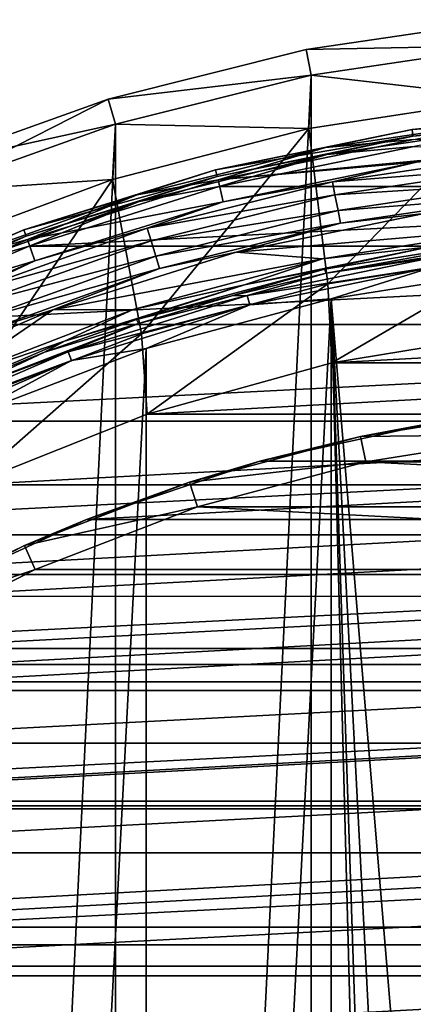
# Model space of a CAD drawing. Header units: millimetres. Extents: x -40 to 40, y -40 to 40.
# Tile 189 of 192: x -13.3 to -5.7, y 20.9 to 39.8. Entities that reach past the tile are written whole.
import ezdxf

# ---------------------------------------------------------------- set-up
doc = ezdxf.new("R2010")
doc.units = ezdxf.units.MM
doc.header["$LTSCALE"] = 8.749007
for name, color, linetype in [('1', 7, 'CONTINUOUS'), ('10', 7, 'CONTINUOUS'), ('104', 7, 'CONTINUOUS'), ('107', 7, 'CONTINUOUS'), ('108', 7, 'CONTINUOUS'), ('109', 7, 'CONTINUOUS'), ('11', 7, 'CONTINUOUS'), ('13', 7, 'CONTINUOUS'), ('14', 7, 'CONTINUOUS'), ('15', 7, 'CONTINUOUS'), ('16', 7, 'CONTINUOUS'), ('2', 7, 'CONTINUOUS'), ('38', 7, 'CONTINUOUS'), ('40', 7, 'CONTINUOUS'), ('41', 7, 'CONTINUOUS'), ('43', 7, 'CONTINUOUS'), ('44', 7, 'CONTINUOUS'), ('45', 7, 'CONTINUOUS'), ('48', 7, 'CONTINUOUS'), ('5', 7, 'CONTINUOUS'), ('6', 7, 'CONTINUOUS'), ('60', 7, 'CONTINUOUS'), ('64', 7, 'CONTINUOUS'), ('65', 7, 'CONTINUOUS'), ('66', 7, 'CONTINUOUS'), ('7', 7, 'CONTINUOUS')]:
    doc.layers.add(name, color=color, linetype=linetype)

msp = doc.modelspace()

# ---------------------------------------------------------------- linework, layer by layer
at = {"layer": '1', "linetype": 'CONTINUOUS'}
for points in [[(-3.873, 39.31), (-7.707, 38.741), (-7.706, -38.741), (-3.873, 39.31)], [(-3.872, -39.31), (-3.873, 39.31), (-7.706, -38.741), (-3.872, -39.31)], [(-7.707, 38.741), (-11.467, 37.799), (-11.467, -37.799), (-7.707, 38.741)], [(-7.706, -38.741), (-7.707, 38.741), (-11.467, -37.799), (-7.706, -38.741)], [(-11.467, 37.799), (-15.117, 36.493), (-15.116, -36.493), (-11.467, 37.799)], [(-11.467, -37.799), (-11.467, 37.799), (-15.116, -36.493), (-11.467, -37.799)]]:
    msp.add_3dface(points, dxfattribs=at)
at = {"layer": '10', "linetype": 'CONTINUOUS'}
for points in [[(-7.751, 37.712, -15), (-3.896, 38.302, -15), (-7.75, 37.712, -4), (-7.751, 37.712, -15)], [(-7.75, 37.712, -4), (-3.896, 38.302, -15), (-3.895, 38.302, -4), (-7.75, 37.712, -4)], [(-11.527, 36.734, -4), (-7.751, 37.712, -15), (-7.75, 37.712, -4), (-11.527, 36.734, -4)], [(-11.527, 36.734, -15), (-7.751, 37.712, -15), (-11.527, 36.734, -4), (-11.527, 36.734, -15)], [(-15.184, 35.379, -15), (-11.527, 36.734, -15), (-15.183, 35.38, -4), (-15.184, 35.379, -15)], [(-15.183, 35.38, -4), (-11.527, 36.734, -15), (-11.527, 36.734, -4), (-15.183, 35.38, -4)]]:
    msp.add_3dface(points, dxfattribs=at)
at = {"layer": '104', "linetype": 'CONTINUOUS'}
for points in [[(-3.346, 31.825, -730), (-6.654, 31.3, -730), (6.653, 31.301, -730), (-3.346, 31.825, -730)], [(-6.654, 31.3, -730), (-9.89, 30.433, -730), (9.889, 30.434, -730), (-6.654, 31.3, -730)], [(6.653, 31.301, -730), (-6.654, 31.3, -730), (9.889, 30.434, -730), (6.653, 31.301, -730)], [(-9.89, 30.433, -730), (-13.016, 29.233, -730), (13.016, 29.233, -730), (-9.89, 30.433, -730)], [(9.889, 30.434, -730), (-9.89, 30.433, -730), (13.016, 29.233, -730), (9.889, 30.434, -730)], [(13.016, 29.233, -730), (-16, 27.713, -730), (16, 27.713, -730), (13.016, 29.233, -730)], [(-13.016, 29.233, -730), (-16, 27.713, -730), (13.016, 29.233, -730), (-13.016, 29.233, -730)], [(-16, 27.713, -730), (-18.809, 25.889, -730), (16, 27.713, -730), (-16, 27.713, -730)], [(16, 27.713, -730), (-18.809, 25.889, -730), (18.81, 25.888, -730), (16, 27.713, -730)], [(-18.809, 25.889, -730), (-21.411, 23.781, -730), (18.81, 25.888, -730), (-18.809, 25.889, -730)], [(18.81, 25.888, -730), (-21.411, 23.781, -730), (21.413, 23.78, -730), (18.81, 25.888, -730)], [(-21.411, 23.781, -730), (-23.78, 21.413, -730), (21.413, 23.78, -730), (-21.411, 23.781, -730)], [(21.413, 23.78, -730), (-23.78, 21.413, -730), (23.781, 21.411, -730), (21.413, 23.78, -730)], [(-23.78, 21.413, -730), (-25.888, 18.81, -730), (23.781, 21.411, -730), (-23.78, 21.413, -730)], [(23.781, 21.411, -730), (-25.888, 18.81, -730), (25.889, 18.809, -730), (23.781, 21.411, -730)]]:
    msp.add_3dface(points, dxfattribs=at)
at = {"layer": '107', "linetype": 'CONTINUOUS'}
for points in [[(-6.757, 31.79, -730.5), (-3.397, 32.322, -730.5), (-5.258, 32.072, -733), (-6.757, 31.79, -730.5)], [(-8.694, 31.316, -733), (-6.757, 31.79, -730.5), (-5.258, 32.072, -733), (-8.694, 31.316, -733)], [(-10.043, 30.909, -730.5), (-6.757, 31.79, -730.5), (-8.694, 31.316, -733), (-10.043, 30.909, -730.5)], [(-12.028, 30.192, -733), (-10.043, 30.909, -730.5), (-8.694, 31.316, -733), (-12.028, 30.192, -733)], [(-13.219, 29.69, -730.5), (-10.043, 30.909, -730.5), (-12.028, 30.192, -733), (-13.219, 29.69, -730.5)], [(-15.222, 28.715, -733), (-13.219, 29.69, -730.5), (-12.028, 30.192, -733), (-15.222, 28.715, -733)], [(-16.25, 28.146, -730.5), (-13.219, 29.69, -730.5), (-15.222, 28.715, -733), (-16.25, 28.146, -730.5)]]:
    msp.add_3dface(points, dxfattribs=at)
at = {"layer": '108', "linetype": 'CONTINUOUS'}
for points in [[(-3.346, 31.825, -730), (-3.397, 32.322, -730.5), (-6.757, 31.79, -730.5), (-3.346, 31.825, -730)], [(-6.654, 31.3, -730), (-3.346, 31.825, -730), (-6.757, 31.79, -730.5), (-6.654, 31.3, -730)], [(-6.654, 31.3, -730), (-6.757, 31.79, -730.5), (-10.043, 30.909, -730.5), (-6.654, 31.3, -730)], [(-9.89, 30.433, -730), (-6.654, 31.3, -730), (-10.043, 30.909, -730.5), (-9.89, 30.433, -730)], [(-9.89, 30.433, -730), (-10.043, 30.909, -730.5), (-13.219, 29.69, -730.5), (-9.89, 30.433, -730)], [(-13.016, 29.233, -730), (-9.89, 30.433, -730), (-13.219, 29.69, -730.5), (-13.016, 29.233, -730)], [(-13.016, 29.233, -730), (-13.219, 29.69, -730.5), (-16.25, 28.146, -730.5), (-13.016, 29.233, -730)], [(-16, 27.713, -730), (-13.016, 29.233, -730), (-16.25, 28.146, -730.5), (-16, 27.713, -730)]]:
    msp.add_3dface(points, dxfattribs=at)
at = {"layer": '109', "linetype": 'CONTINUOUS'}
for points in [[(-8.694, 31.316, -733), (-5.258, 32.072, -733), (8.694, 31.316, -733), (-8.694, 31.316, -733)], [(-12.028, 30.192, -733), (8.694, 31.316, -733), (12.029, 30.192, -733), (-12.028, 30.192, -733)], [(-12.028, 30.192, -733), (-8.694, 31.316, -733), (8.694, 31.316, -733), (-12.028, 30.192, -733)], [(-15.222, 28.715, -733), (12.029, 30.192, -733), (15.223, 28.714, -733), (-15.222, 28.715, -733)], [(-15.222, 28.715, -733), (-12.028, 30.192, -733), (12.029, 30.192, -733), (-15.222, 28.715, -733)], [(-18.237, 26.901, -733), (-15.222, 28.715, -733), (15.223, 28.714, -733), (-18.237, 26.901, -733)], [(-18.237, 26.901, -733), (15.223, 28.714, -733), (18.238, 26.9, -733), (-18.237, 26.901, -733)], [(-21.039, 24.771, -733), (-18.237, 26.901, -733), (18.238, 26.9, -733), (-21.039, 24.771, -733)], [(-21.039, 24.771, -733), (18.238, 26.9, -733), (21.039, 24.771, -733), (-21.039, 24.771, -733)], [(-23.594, 22.351, -733), (21.039, 24.771, -733), (23.595, 22.35, -733), (-23.594, 22.351, -733)], [(-23.594, 22.351, -733), (-21.039, 24.771, -733), (21.039, 24.771, -733), (-23.594, 22.351, -733)], [(-25.872, 19.669, -733), (-23.594, 22.351, -733), (23.595, 22.35, -733), (-25.872, 19.669, -733)], [(-25.872, 19.669, -733), (23.595, 22.35, -733), (25.873, 19.668, -733), (-25.872, 19.669, -733)]]:
    msp.add_3dface(points, dxfattribs=at)
at = {"layer": '11', "linetype": 'CONTINUOUS'}
for points in [[(-7.75, 37.712, -4), (-3.895, 38.302, -4), (-7.382, 34.724, -4), (-7.75, 37.712, -4)], [(-7.382, 34.724, -4), (-3.895, 38.302, -4), (-3.712, 35.305, -4), (-7.382, 34.724, -4)], [(-11.527, 36.734, -4), (-7.75, 37.712, -4), (-10.972, 33.762, -4), (-11.527, 36.734, -4)], [(-10.972, 33.762, -4), (-7.75, 37.712, -4), (-7.382, 34.724, -4), (-10.972, 33.762, -4)], [(-15.183, 35.38, -4), (-11.527, 36.734, -4), (-14.44, 32.43, -4), (-15.183, 35.38, -4)], [(-14.44, 32.43, -4), (-11.527, 36.734, -4), (-10.972, 33.762, -4), (-14.44, 32.43, -4)]]:
    msp.add_3dface(points, dxfattribs=at)
at = {"layer": '13', "linetype": 'CONTINUOUS'}
for points in [[(-7.382, 34.724, -4), (-3.712, 35.305, -4), (-7.381, 34.724, -6.5), (-7.382, 34.724, -4)], [(-7.381, 34.724, -6.5), (-3.712, 35.305, -4), (-3.711, 35.305, -6.5), (-7.381, 34.724, -6.5)], [(-10.972, 33.762, -4), (-7.382, 34.724, -4), (-10.971, 33.762, -6.5), (-10.972, 33.762, -4)], [(-10.971, 33.762, -6.5), (-7.382, 34.724, -4), (-7.381, 34.724, -6.5), (-10.971, 33.762, -6.5)], [(-14.44, 32.43, -6.5), (-10.972, 33.762, -4), (-10.971, 33.762, -6.5), (-14.44, 32.43, -6.5)], [(-14.44, 32.43, -4), (-10.972, 33.762, -4), (-14.44, 32.43, -6.5), (-14.44, 32.43, -4)]]:
    msp.add_3dface(points, dxfattribs=at)
at = {"layer": '14', "linetype": 'CONTINUOUS'}
for points in [[(-7.381, 34.724, -6.5), (-3.711, 35.305, -6.5), (-7.31, 33.205, -6.5), (-7.381, 34.724, -6.5)], [(-7.31, 33.205, -6.5), (-3.711, 35.305, -6.5), (-3.677, 33.801, -6.5), (-7.31, 33.205, -6.5)], [(-10.971, 33.762, -6.5), (-7.381, 34.724, -6.5), (-10.857, 32.22, -6.5), (-10.971, 33.762, -6.5)], [(-10.857, 32.22, -6.5), (-7.381, 34.724, -6.5), (-7.31, 33.205, -6.5), (-10.857, 32.22, -6.5)], [(-14.44, 32.43, -6.5), (-10.971, 33.762, -6.5), (-14.277, 30.857, -6.5), (-14.44, 32.43, -6.5)], [(-14.277, 30.857, -6.5), (-10.971, 33.762, -6.5), (-10.857, 32.22, -6.5), (-14.277, 30.857, -6.5)]]:
    msp.add_3dface(points, dxfattribs=at)
at = {"layer": '15', "linetype": 'CONTINUOUS'}
for points in [[(-7.31, 33.205, -6.5), (-3.677, 33.801, -6.5), (-7.309, 33.205, -3.5), (-7.31, 33.205, -6.5)], [(-7.309, 33.205, -3.5), (-3.677, 33.801, -6.5), (-3.676, 33.801, -3.5), (-7.309, 33.205, -3.5)], [(-10.857, 32.22, -3.5), (-7.31, 33.205, -6.5), (-7.309, 33.205, -3.5), (-10.857, 32.22, -3.5)], [(-10.857, 32.22, -6.5), (-7.31, 33.205, -6.5), (-10.857, 32.22, -3.5), (-10.857, 32.22, -6.5)], [(-14.277, 30.857, -3.5), (-10.857, 32.22, -6.5), (-10.857, 32.22, -3.5), (-14.277, 30.857, -3.5)], [(-14.277, 30.857, -6.5), (-10.857, 32.22, -6.5), (-14.277, 30.857, -3.5), (-14.277, 30.857, -6.5)]]:
    msp.add_3dface(points, dxfattribs=at)
at = {"layer": '16', "linetype": 'CONTINUOUS'}
for points in [[(7.31, 33.205, -3.5), (-7.309, 33.205, -3.5), (3.677, 33.801, -3.5), (7.31, 33.205, -3.5)], [(-7.309, 33.205, -3.5), (-3.676, 33.801, -3.5), (3.677, 33.801, -3.5), (-7.309, 33.205, -3.5)], [(10.857, 32.22, -3.5), (-10.857, 32.22, -3.5), (7.31, 33.205, -3.5), (10.857, 32.22, -3.5)], [(-10.857, 32.22, -3.5), (-7.309, 33.205, -3.5), (7.31, 33.205, -3.5), (-10.857, 32.22, -3.5)], [(14.277, 30.857, -3.5), (-14.277, 30.857, -3.5), (10.857, 32.22, -3.5), (14.277, 30.857, -3.5)], [(-14.277, 30.857, -3.5), (-10.857, 32.22, -3.5), (10.857, 32.22, -3.5), (-14.277, 30.857, -3.5)], [(17.53, 29.132, -3.5), (-17.529, 29.133, -3.5), (14.277, 30.857, -3.5), (17.53, 29.132, -3.5)], [(-17.529, 29.133, -3.5), (-14.277, 30.857, -3.5), (14.277, 30.857, -3.5), (-17.529, 29.133, -3.5)], [(-20.576, 27.067, -3.5), (-17.529, 29.133, -3.5), (17.53, 29.132, -3.5), (-20.576, 27.067, -3.5)], [(20.577, 27.066, -3.5), (-20.576, 27.067, -3.5), (17.53, 29.132, -3.5), (20.577, 27.066, -3.5)], [(-23.382, 24.683, -3.5), (-20.576, 27.067, -3.5), (20.577, 27.066, -3.5), (-23.382, 24.683, -3.5)], [(23.383, 24.683, -3.5), (-23.382, 24.683, -3.5), (20.577, 27.066, -3.5), (23.383, 24.683, -3.5)], [(25.915, 22.01, -3.5), (-25.914, 22.01, -3.5), (23.383, 24.683, -3.5), (25.915, 22.01, -3.5)], [(-25.914, 22.01, -3.5), (-23.382, 24.683, -3.5), (23.383, 24.683, -3.5), (-25.914, 22.01, -3.5)], [(-28.142, 19.08, -3.5), (-25.914, 22.01, -3.5), (25.915, 22.01, -3.5), (-28.142, 19.08, -3.5)], [(28.142, 19.079, -3.5), (-28.142, 19.08, -3.5), (25.915, 22.01, -3.5), (28.142, 19.079, -3.5)]]:
    msp.add_3dface(points, dxfattribs=at)
at = {"layer": '2', "linetype": 'CONTINUOUS'}
for points in [[(-7.804, 39.231, -0.5), (-3.873, 39.31), (-3.921, 39.807, -0.5), (-7.804, 39.231, -0.5)], [(-11.611, 38.278, -0.5), (-7.707, 38.741), (-7.804, 39.231, -0.5), (-11.611, 38.278, -0.5)], [(-7.707, 38.741), (-3.873, 39.31), (-7.804, 39.231, -0.5), (-7.707, 38.741)], [(-11.467, 37.799), (-7.707, 38.741), (-11.611, 38.278, -0.5), (-11.467, 37.799)], [(-15.307, 36.955, -0.5), (-11.467, 37.799), (-11.611, 38.278, -0.5), (-15.307, 36.955, -0.5)], [(-15.117, 36.493), (-11.467, 37.799), (-15.307, 36.955, -0.5), (-15.117, 36.493)]]:
    msp.add_3dface(points, dxfattribs=at)
at = {"layer": '38', "linetype": 'CONTINUOUS'}
for points in [[(-5.528, 36.079, -6), (-9.15, 35.335, -6), (-3.769, 35.795, -6), (-5.528, 36.079, -6)], [(-3.769, 35.795, -6), (-9.15, 35.335, -6), (-7.489, 35.205, -6), (-3.769, 35.795, -6)], [(-9.15, 35.335, -6), (-12.677, 34.228, -6), (-7.489, 35.205, -6), (-9.15, 35.335, -6)], [(-7.489, 35.205, -6), (-12.677, 34.228, -6), (-11.127, 34.229, -6), (-7.489, 35.205, -6)], [(-12.677, 34.228, -6), (-16.075, 32.77, -6), (-14.643, 32.879, -6), (-12.677, 34.228, -6)], [(-11.127, 34.229, -6), (-12.677, 34.228, -6), (-14.643, 32.879, -6), (-11.127, 34.229, -6)]]:
    msp.add_3dface(points, dxfattribs=at)
at = {"layer": '40', "linetype": 'CONTINUOUS'}
for points in [[(-7.297, 36.686, -5.707), (-3.642, 36.976, -5.525), (-3.666, 37.225, -5.707), (-7.297, 36.686, -5.707)], [(-7.297, 36.686, -5.707), (-3.666, 37.225, -5.707), (-5.679, 37.068, -6), (-7.297, 36.686, -5.707)], [(-9.399, 36.303, -6), (-7.297, 36.686, -5.707), (-5.679, 37.068, -6), (-9.399, 36.303, -6)], [(-7.249, 36.441, -5.525), (-3.642, 36.976, -5.525), (-7.297, 36.686, -5.707), (-7.249, 36.441, -5.525)], [(-7.249, 36.441, -5.525), (-3.612, 36.668, -5.524), (-3.642, 36.976, -5.525), (-7.249, 36.441, -5.525)], [(-10.858, 35.794, -5.707), (-7.249, 36.441, -5.525), (-7.297, 36.686, -5.707), (-10.858, 35.794, -5.707)], [(-10.858, 35.794, -5.707), (-7.297, 36.686, -5.707), (-9.399, 36.303, -6), (-10.858, 35.794, -5.707)], [(-7.188, 36.138, -5.524), (-3.612, 36.668, -5.524), (-7.249, 36.441, -5.525), (-7.188, 36.138, -5.524)], [(-7.188, 36.138, -5.524), (-3.587, 36.419, -5.706), (-3.612, 36.668, -5.524), (-7.188, 36.138, -5.524)], [(-10.786, 35.555, -5.525), (-7.249, 36.441, -5.525), (-10.858, 35.794, -5.707), (-10.786, 35.555, -5.525)], [(-10.786, 35.555, -5.525), (-7.188, 36.138, -5.524), (-7.249, 36.441, -5.525), (-10.786, 35.555, -5.525)], [(-7.139, 35.892, -5.706), (-3.587, 36.419, -5.706), (-7.188, 36.138, -5.524), (-7.139, 35.892, -5.706)], [(-7.139, 35.892, -5.706), (-5.528, 36.079, -6), (-3.587, 36.419, -5.706), (-7.139, 35.892, -5.706)], [(-13.023, 35.166, -6), (-10.858, 35.794, -5.707), (-9.399, 36.303, -6), (-13.023, 35.166, -6)], [(-10.696, 35.259, -5.524), (-7.188, 36.138, -5.524), (-10.786, 35.555, -5.525), (-10.696, 35.259, -5.524)], [(-10.696, 35.259, -5.524), (-7.139, 35.892, -5.706), (-7.188, 36.138, -5.524), (-10.696, 35.259, -5.524)], [(-9.15, 35.335, -6), (-5.528, 36.079, -6), (-7.139, 35.892, -5.706), (-9.15, 35.335, -6)], [(-10.623, 35.02, -5.706), (-7.139, 35.892, -5.706), (-10.696, 35.259, -5.524), (-10.623, 35.02, -5.706)], [(-10.623, 35.02, -5.706), (-9.15, 35.335, -6), (-7.139, 35.892, -5.706), (-10.623, 35.02, -5.706)], [(-14.314, 34.558, -5.707), (-10.786, 35.555, -5.525), (-10.858, 35.794, -5.707), (-14.314, 34.558, -5.707)], [(-14.314, 34.558, -5.707), (-10.858, 35.794, -5.707), (-13.023, 35.166, -6), (-14.314, 34.558, -5.707)], [(-14.219, 34.327, -5.525), (-10.786, 35.555, -5.525), (-14.314, 34.558, -5.707), (-14.219, 34.327, -5.525)], [(-14.219, 34.327, -5.525), (-10.696, 35.259, -5.524), (-10.786, 35.555, -5.525), (-14.219, 34.327, -5.525)], [(-14.1, 34.041, -5.524), (-10.696, 35.259, -5.524), (-14.219, 34.327, -5.525), (-14.1, 34.041, -5.524)], [(-14.1, 34.041, -5.524), (-10.623, 35.02, -5.706), (-10.696, 35.259, -5.524), (-14.1, 34.041, -5.524)], [(-12.677, 34.228, -6), (-9.15, 35.335, -6), (-10.623, 35.02, -5.706), (-12.677, 34.228, -6)], [(-16.513, 33.669, -6), (-14.314, 34.558, -5.707), (-13.023, 35.166, -6), (-16.513, 33.669, -6)], [(-14.004, 33.81, -5.706), (-10.623, 35.02, -5.706), (-14.1, 34.041, -5.524), (-14.004, 33.81, -5.706)], [(-14.004, 33.81, -5.706), (-12.677, 34.228, -6), (-10.623, 35.02, -5.706), (-14.004, 33.81, -5.706)], [(-16.075, 32.77, -6), (-12.677, 34.228, -6), (-14.004, 33.81, -5.706), (-16.075, 32.77, -6)]]:
    msp.add_3dface(points, dxfattribs=at)
at = {"layer": '41', "linetype": 'CONTINUOUS'}
for points in [[(-9.496, 36.728, -6), (-1.9, 37.452, -6), (-5.733, 37.5, -6), (-9.496, 36.728, -6)], [(-5.679, 37.068, -6), (-1.9, 37.452, -6), (-9.496, 36.728, -6), (-5.679, 37.068, -6)], [(-9.399, 36.303, -6), (-5.679, 37.068, -6), (-9.496, 36.728, -6), (-9.399, 36.303, -6)], [(-13.162, 35.58, -6), (-9.399, 36.303, -6), (-9.496, 36.728, -6), (-13.162, 35.58, -6)], [(-13.023, 35.166, -6), (-9.399, 36.303, -6), (-13.162, 35.58, -6), (-13.023, 35.166, -6)], [(-16.693, 34.066, -6), (-13.023, 35.166, -6), (-13.162, 35.58, -6), (-16.693, 34.066, -6)], [(-16.513, 33.669, -6), (-13.023, 35.166, -6), (-16.693, 34.066, -6), (-16.513, 33.669, -6)]]:
    msp.add_3dface(points, dxfattribs=at)
at = {"layer": '43', "linetype": 'CONTINUOUS'}
for points in [[(-5.762, 37.698, -6.203), (-3.732, 37.895, -6.06), (-1.92, 38.088, -6.203), (-5.762, 37.698, -6.203)], [(-7.429, 37.347, -6.06), (-3.732, 37.895, -6.06), (-5.762, 37.698, -6.203), (-7.429, 37.347, -6.06)], [(-7.429, 37.347, -6.06), (-5.733, 37.5, -6), (-3.732, 37.895, -6.06), (-7.429, 37.347, -6.06)], [(-9.547, 36.922, -6.203), (-7.429, 37.347, -6.06), (-5.762, 37.698, -6.203), (-9.547, 36.922, -6.203)], [(-11.054, 36.439, -6.06), (-7.429, 37.347, -6.06), (-9.547, 36.922, -6.203), (-11.054, 36.439, -6.06)], [(-11.054, 36.439, -6.06), (-9.496, 36.728, -6), (-7.429, 37.347, -6.06), (-11.054, 36.439, -6.06)], [(-9.496, 36.728, -6), (-5.733, 37.5, -6), (-7.429, 37.347, -6.06), (-9.496, 36.728, -6)], [(-13.234, 35.766, -6.203), (-11.054, 36.439, -6.06), (-9.547, 36.922, -6.203), (-13.234, 35.766, -6.203)], [(-13.162, 35.58, -6), (-9.496, 36.728, -6), (-11.054, 36.439, -6.06), (-13.162, 35.58, -6)], [(-14.572, 35.18, -6.06), (-11.054, 36.439, -6.06), (-13.234, 35.766, -6.203), (-14.572, 35.18, -6.06)], [(-14.572, 35.18, -6.06), (-13.162, 35.58, -6), (-11.054, 36.439, -6.06), (-14.572, 35.18, -6.06)], [(-16.783, 34.245, -6.203), (-14.572, 35.18, -6.06), (-13.234, 35.766, -6.203), (-16.783, 34.245, -6.203)], [(-16.693, 34.066, -6), (-13.162, 35.58, -6), (-14.572, 35.18, -6.06), (-16.693, 34.066, -6)]]:
    msp.add_3dface(points, dxfattribs=at)
at = {"layer": '44', "linetype": 'CONTINUOUS'}
for points in [[(-5.762, 37.698, -6.203), (-1.92, 38.088, -6.203), (-1.917, 37.955, -13.803), (-5.762, 37.698, -6.203)], [(-5.747, 37.566, -13.803), (-5.762, 37.698, -6.203), (-1.917, 37.955, -13.803), (-5.747, 37.566, -13.803)], [(-9.547, 36.922, -6.203), (-5.762, 37.698, -6.203), (-5.747, 37.566, -13.803), (-9.547, 36.922, -6.203)], [(-9.516, 36.793, -13.803), (-9.547, 36.922, -6.203), (-5.747, 37.566, -13.803), (-9.516, 36.793, -13.803)], [(-13.234, 35.766, -6.203), (-9.547, 36.922, -6.203), (-9.516, 36.793, -13.803), (-13.234, 35.766, -6.203)], [(-13.19, 35.641, -13.803), (-13.234, 35.766, -6.203), (-9.516, 36.793, -13.803), (-13.19, 35.641, -13.803)], [(-16.783, 34.245, -6.203), (-13.234, 35.766, -6.203), (-13.19, 35.641, -13.803), (-16.783, 34.245, -6.203)], [(-16.729, 34.123, -13.803), (-16.783, 34.245, -6.203), (-13.19, 35.641, -13.803), (-16.729, 34.123, -13.803)]]:
    msp.add_3dface(points, dxfattribs=at)
at = {"layer": '45', "linetype": 'CONTINUOUS'}
for points in [[(-5.747, 37.566, -13.803), (-1.917, 37.955, -13.803), (-3.719, 37.761, -13.943), (-5.747, 37.566, -13.803)], [(-7.402, 37.215, -13.943), (-5.747, 37.566, -13.803), (-3.719, 37.761, -13.943), (-7.402, 37.215, -13.943)], [(-7.402, 37.215, -13.943), (-3.719, 37.761, -13.943), (-5.724, 37.368, -14), (-7.402, 37.215, -13.943)], [(-9.516, 36.793, -13.803), (-5.747, 37.566, -13.803), (-7.402, 37.215, -13.943), (-9.516, 36.793, -13.803)], [(-9.474, 36.597, -14), (-7.402, 37.215, -13.943), (-5.724, 37.368, -14), (-9.474, 36.597, -14)], [(-11.014, 36.31, -13.943), (-9.516, 36.793, -13.803), (-7.402, 37.215, -13.943), (-11.014, 36.31, -13.943)], [(-11.014, 36.31, -13.943), (-7.402, 37.215, -13.943), (-9.474, 36.597, -14), (-11.014, 36.31, -13.943)], [(-13.19, 35.641, -13.803), (-9.516, 36.793, -13.803), (-11.014, 36.31, -13.943), (-13.19, 35.641, -13.803)], [(-13.128, 35.451, -14), (-11.014, 36.31, -13.943), (-9.474, 36.597, -14), (-13.128, 35.451, -14)], [(-14.52, 35.055, -13.943), (-13.19, 35.641, -13.803), (-11.014, 36.31, -13.943), (-14.52, 35.055, -13.943)], [(-14.52, 35.055, -13.943), (-11.014, 36.31, -13.943), (-13.128, 35.451, -14), (-14.52, 35.055, -13.943)], [(-16.729, 34.123, -13.803), (-13.19, 35.641, -13.803), (-14.52, 35.055, -13.943), (-16.729, 34.123, -13.803)], [(-16.646, 33.941, -14), (-14.52, 35.055, -13.943), (-13.128, 35.451, -14), (-16.646, 33.941, -14)]]:
    msp.add_3dface(points, dxfattribs=at)
at = {"layer": '48', "linetype": 'CONTINUOUS'}
for points in [[(-9.474, 36.597, -14), (-5.724, 37.368, -14), (9.475, 36.597, -14), (-9.474, 36.597, -14)], [(-13.128, 35.451, -14), (9.475, 36.597, -14), (13.128, 35.451, -14), (-13.128, 35.451, -14)], [(-13.128, 35.451, -14), (-9.474, 36.597, -14), (9.475, 36.597, -14), (-13.128, 35.451, -14)], [(-16.646, 33.941, -14), (13.128, 35.451, -14), (16.647, 33.941, -14), (-16.646, 33.941, -14)], [(-16.646, 33.941, -14), (-13.128, 35.451, -14), (13.128, 35.451, -14), (-16.646, 33.941, -14)], [(-19.995, 32.083, -14), (16.647, 33.941, -14), (19.996, 32.082, -14), (-19.995, 32.083, -14)], [(-19.995, 32.083, -14), (-16.646, 33.941, -14), (16.647, 33.941, -14), (-19.995, 32.083, -14)], [(-23.138, 29.895, -14), (-19.995, 32.083, -14), (19.996, 32.082, -14), (-23.138, 29.895, -14)], [(-23.138, 29.895, -14), (19.996, 32.082, -14), (23.139, 29.895, -14), (-23.138, 29.895, -14)], [(-26.044, 27.401, -14), (23.139, 29.895, -14), (26.045, 27.4, -14), (-26.044, 27.401, -14)], [(-26.044, 27.401, -14), (-23.138, 29.895, -14), (23.139, 29.895, -14), (-26.044, 27.401, -14)], [(-28.683, 24.625, -14), (-26.044, 27.401, -14), (26.045, 27.4, -14), (-28.683, 24.625, -14)], [(-28.683, 24.625, -14), (26.045, 27.4, -14), (28.683, 24.625, -14), (-28.683, 24.625, -14)], [(-31.027, 21.597, -14), (28.683, 24.625, -14), (31.027, 21.596, -14), (-31.027, 21.597, -14)], [(-31.027, 21.597, -14), (-28.683, 24.625, -14), (28.683, 24.625, -14), (-31.027, 21.597, -14)], [(-33.052, 18.348, -14), (-31.027, 21.597, -14), (31.027, 21.596, -14), (-33.052, 18.348, -14)], [(-33.052, 18.348, -14), (31.027, 21.596, -14), (33.053, 18.347, -14), (-33.052, 18.348, -14)]]:
    msp.add_3dface(points, dxfattribs=at)
at = {"layer": '5', "linetype": 'CONTINUOUS'}
for points in [[(-7.804, 39.231, -0.5), (-3.921, 39.807, -0.5), (-7.804, 39.231, -14.5), (-7.804, 39.231, -0.5)], [(-7.804, 39.231, -14.5), (-3.921, 39.807, -0.5), (-3.921, 39.807, -14.5), (-7.804, 39.231, -14.5)], [(-11.611, 38.278, -0.5), (-7.804, 39.231, -0.5), (-11.611, 38.278, -14.5), (-11.611, 38.278, -0.5)], [(-11.611, 38.278, -14.5), (-7.804, 39.231, -0.5), (-7.804, 39.231, -14.5), (-11.611, 38.278, -14.5)], [(-15.307, 36.955, -0.5), (-11.611, 38.278, -0.5), (-15.307, 36.955, -14.5), (-15.307, 36.955, -0.5)], [(-15.307, 36.955, -14.5), (-11.611, 38.278, -0.5), (-11.611, 38.278, -14.5), (-15.307, 36.955, -14.5)]]:
    msp.add_3dface(points, dxfattribs=at)
at = {"layer": '6', "linetype": 'CONTINUOUS'}
for points in [[(-7.804, 39.231, -14.5), (-3.921, 39.807, -14.5), (-3.872, 39.31, -15), (-7.804, 39.231, -14.5)], [(-11.611, 38.278, -14.5), (-7.804, 39.231, -14.5), (-7.706, 38.741, -15), (-11.611, 38.278, -14.5)], [(-7.706, 38.741, -15), (-7.804, 39.231, -14.5), (-3.872, 39.31, -15), (-7.706, 38.741, -15)], [(-11.467, 37.799, -15), (-11.611, 38.278, -14.5), (-7.706, 38.741, -15), (-11.467, 37.799, -15)], [(-15.307, 36.955, -14.5), (-11.611, 38.278, -14.5), (-15.116, 36.493, -15), (-15.307, 36.955, -14.5)], [(-15.116, 36.493, -15), (-11.611, 38.278, -14.5), (-11.467, 37.799, -15), (-15.116, 36.493, -15)]]:
    msp.add_3dface(points, dxfattribs=at)
at = {"layer": '60', "linetype": 'CONTINUOUS'}
for points in [[(-3.681, 35.016, -11.5), (-7.321, 34.439, -11.5), (-4.8, 4.249, -11.5), (-3.681, 35.016, -11.5)], [(-10.88, 33.485, -11.5), (-10.879, -33.486, -11.5), (-7.321, 34.439, -11.5), (-10.88, 33.485, -11.5)], [(-10.879, -33.486, -11.5), (-7.32, -34.439, -11.5), (-7.321, 34.439, -11.5), (-10.879, -33.486, -11.5)], [(-7.321, 34.439, -11.5), (-6.41, 0, -11.5), (-6.224, 1.533, -11.5), (-7.321, 34.439, -11.5)], [(-6.41, -0.008, -11.5), (-6.41, 0, -11.5), (-7.321, 34.439, -11.5), (-6.41, -0.008, -11.5)], [(-7.32, -34.439, -11.5), (-6.41, -0.016, -11.5), (-7.321, 34.439, -11.5), (-7.32, -34.439, -11.5)], [(-6.41, -0.016, -11.5), (-6.41, -0.008, -11.5), (-7.321, 34.439, -11.5), (-6.41, -0.016, -11.5)], [(-5.676, 2.977, -11.5), (-7.321, 34.439, -11.5), (-6.224, 1.533, -11.5), (-5.676, 2.977, -11.5)], [(-4.8, 4.249, -11.5), (-7.321, 34.439, -11.5), (-5.676, 2.977, -11.5), (-4.8, 4.249, -11.5)], [(-14.32, 32.165, -11.5), (-14.319, -32.165, -11.5), (-10.88, 33.485, -11.5), (-14.32, 32.165, -11.5)], [(-14.319, -32.165, -11.5), (-10.879, -33.486, -11.5), (-10.88, 33.485, -11.5), (-14.319, -32.165, -11.5)]]:
    msp.add_3dface(points, dxfattribs=at)
at = {"layer": '64', "linetype": 'CONTINUOUS'}
for points in [[(-3.769, 35.795, -6), (-7.489, 35.205, -6), (-5.429, 35.439, -6.057), (-3.769, 35.795, -6)], [(-5.429, 35.439, -6.057), (-8.986, 34.708, -6.057), (-7.447, 35.009, -6.197), (-5.429, 35.439, -6.057)], [(-5.429, 35.439, -6.057), (-7.489, 35.205, -6), (-8.986, 34.708, -6.057), (-5.429, 35.439, -6.057)], [(-3.748, 35.596, -6.197), (-5.429, 35.439, -6.057), (-7.447, 35.009, -6.197), (-3.748, 35.596, -6.197)], [(-7.489, 35.205, -6), (-11.127, 34.229, -6), (-8.986, 34.708, -6.057), (-7.489, 35.205, -6)], [(-7.447, 35.009, -6.197), (-8.986, 34.708, -6.057), (-11.066, 34.039, -6.197), (-7.447, 35.009, -6.197)], [(-8.986, 34.708, -6.057), (-12.452, 33.621, -6.057), (-11.066, 34.039, -6.197), (-8.986, 34.708, -6.057)], [(-8.986, 34.708, -6.057), (-11.127, 34.229, -6), (-12.452, 33.621, -6.057), (-8.986, 34.708, -6.057)], [(-11.127, 34.229, -6), (-14.643, 32.879, -6), (-12.452, 33.621, -6.057), (-11.127, 34.229, -6)], [(-11.066, 34.039, -6.197), (-12.452, 33.621, -6.057), (-12.833, 33.413, -6.197), (-11.066, 34.039, -6.197)], [(-12.452, 33.621, -6.057), (-15.789, 32.188, -6.057), (-12.833, 33.413, -6.197), (-12.452, 33.621, -6.057)], [(-12.452, 33.621, -6.057), (-14.643, 32.879, -6), (-15.789, 32.188, -6.057), (-12.452, 33.621, -6.057)], [(-12.833, 33.413, -6.197), (-15.789, 32.188, -6.057), (-14.564, 32.695, -6.197), (-12.833, 33.413, -6.197)]]:
    msp.add_3dface(points, dxfattribs=at)
at = {"layer": '65', "linetype": 'CONTINUOUS'}
for points in [[(-3.748, 35.596, -6.197), (-7.447, 35.009, -6.197), (-7.416, 34.93, -11.009), (-3.748, 35.596, -6.197)], [(-3.724, 35.514, -11.009), (-3.748, 35.596, -6.197), (-7.416, 34.93, -11.009), (-3.724, 35.514, -11.009)], [(-7.447, 35.009, -6.197), (-11.066, 34.039, -6.197), (-9.234, 34.494, -11.009), (-7.447, 35.009, -6.197)], [(-7.416, 34.93, -11.009), (-7.447, 35.009, -6.197), (-9.234, 34.494, -11.009), (-7.416, 34.93, -11.009)], [(-9.234, 34.494, -11.009), (-11.066, 34.039, -6.197), (-11.027, 33.963, -11.009), (-9.234, 34.494, -11.009)], [(-11.027, 33.963, -11.009), (-12.833, 33.413, -6.197), (-14.517, 32.625, -11.009), (-11.027, 33.963, -11.009)], [(-11.066, 34.039, -6.197), (-12.833, 33.413, -6.197), (-11.027, 33.963, -11.009), (-11.066, 34.039, -6.197)], [(-12.833, 33.413, -6.197), (-14.564, 32.695, -6.197), (-14.517, 32.625, -11.009), (-12.833, 33.413, -6.197)]]:
    msp.add_3dface(points, dxfattribs=at)
at = {"layer": '66', "linetype": 'CONTINUOUS'}
for points in [[(-3.724, 35.514, -11.009), (-7.416, 34.93, -11.009), (-5.397, 35.228, -11.255), (-3.724, 35.514, -11.009)], [(-5.397, 35.228, -11.255), (-7.416, 34.93, -11.009), (-8.933, 34.501, -11.255), (-5.397, 35.228, -11.255)], [(-5.397, 35.228, -11.255), (-8.933, 34.501, -11.255), (-5.369, 35.047, -11.435), (-5.397, 35.228, -11.255)], [(-5.369, 35.047, -11.435), (-8.933, 34.501, -11.255), (-8.887, 34.324, -11.435), (-5.369, 35.047, -11.435)], [(-7.321, 34.439, -11.5), (-5.369, 35.047, -11.435), (-8.887, 34.324, -11.435), (-7.321, 34.439, -11.5)], [(-7.321, 34.439, -11.5), (-3.681, 35.016, -11.5), (-5.369, 35.047, -11.435), (-7.321, 34.439, -11.5)], [(-7.416, 34.93, -11.009), (-9.234, 34.494, -11.009), (-8.933, 34.501, -11.255), (-7.416, 34.93, -11.009)], [(-8.933, 34.501, -11.255), (-11.027, 33.963, -11.009), (-12.378, 33.42, -11.255), (-8.933, 34.501, -11.255)], [(-8.933, 34.501, -11.255), (-12.378, 33.42, -11.255), (-8.887, 34.324, -11.435), (-8.933, 34.501, -11.255)], [(-9.234, 34.494, -11.009), (-11.027, 33.963, -11.009), (-8.933, 34.501, -11.255), (-9.234, 34.494, -11.009)], [(-8.887, 34.324, -11.435), (-12.378, 33.42, -11.255), (-12.314, 33.249, -11.435), (-8.887, 34.324, -11.435)], [(-10.88, 33.485, -11.5), (-8.887, 34.324, -11.435), (-12.314, 33.249, -11.435), (-10.88, 33.485, -11.5)], [(-10.88, 33.485, -11.5), (-7.321, 34.439, -11.5), (-8.887, 34.324, -11.435), (-10.88, 33.485, -11.5)], [(-11.027, 33.963, -11.009), (-14.517, 32.625, -11.009), (-12.378, 33.42, -11.255), (-11.027, 33.963, -11.009)], [(-12.378, 33.42, -11.255), (-14.517, 32.625, -11.009), (-15.695, 31.997, -11.255), (-12.378, 33.42, -11.255)], [(-12.378, 33.42, -11.255), (-15.695, 31.997, -11.255), (-12.314, 33.249, -11.435), (-12.378, 33.42, -11.255)], [(-14.32, 32.165, -11.5), (-10.88, 33.485, -11.5), (-12.314, 33.249, -11.435), (-14.32, 32.165, -11.5)], [(-12.314, 33.249, -11.435), (-15.695, 31.997, -11.255), (-15.615, 31.832, -11.435), (-12.314, 33.249, -11.435)], [(-14.32, 32.165, -11.5), (-12.314, 33.249, -11.435), (-15.615, 31.832, -11.435), (-14.32, 32.165, -11.5)]]:
    msp.add_3dface(points, dxfattribs=at)
at = {"layer": '7', "linetype": 'CONTINUOUS'}
for points in [[(-7.706, 38.741, -15), (-3.872, 39.31, -15), (-3.896, 38.302, -15), (-7.706, 38.741, -15)], [(-11.467, 37.799, -15), (-7.706, 38.741, -15), (-7.751, 37.712, -15), (-11.467, 37.799, -15)], [(-7.751, 37.712, -15), (-7.706, 38.741, -15), (-3.896, 38.302, -15), (-7.751, 37.712, -15)], [(-15.116, 36.493, -15), (-11.467, 37.799, -15), (-11.527, 36.734, -15), (-15.116, 36.493, -15)], [(-11.527, 36.734, -15), (-11.467, 37.799, -15), (-7.751, 37.712, -15), (-11.527, 36.734, -15)], [(-15.184, 35.379, -15), (-15.116, 36.493, -15), (-11.527, 36.734, -15), (-15.184, 35.379, -15)]]:
    msp.add_3dface(points, dxfattribs=at)

doc.saveas('drawing.dxf')
